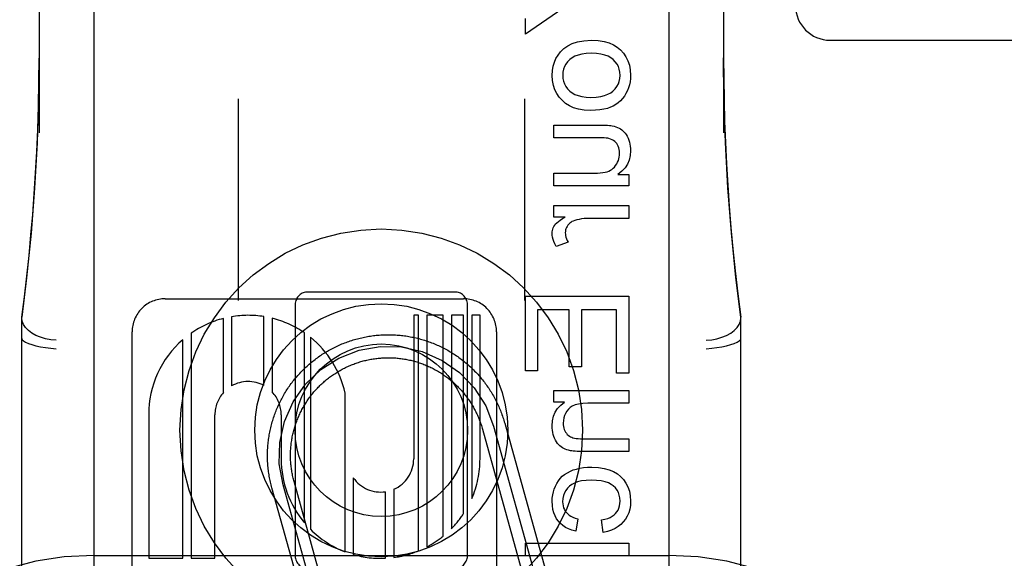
# Model space of a CAD drawing. Header units: inches. Extents: x 0 to 200, y 0 to 129.
# Tile 50 of 118: x 98.689 to 99.545, y 48.731 to 49.2. Entities that reach past the tile are written whole.
import ezdxf

# ---------------------------------------------------------------- set-up
doc = ezdxf.new("R2010")
doc.units = ezdxf.units.IN
doc.header["$LTSCALE"] = 11
doc.header["$MEASUREMENT"] = 0
doc.linetypes.add('HIDDEN', pattern=[0.2, 0.1, -0.1])
doc.layers.add('DEFAULT_2', color=8, linetype='HIDDEN')

msp = doc.modelspace()

# ---------------------------------------------------------------- linework, layer by layer
at = {"layer": 'DEFAULT_2', "color": 8, "linetype": 'HIDDEN'}
for p, q in [((98.75379, 51.59296), (98.75379, 46.09246)), ((99.25379, 51.59296), (99.25379, 46.09246)), ((98.70629, 49.78322), (98.70629, 49.10117)), ((99.30129, 49.78322), (99.30129, 49.10117)), ((99.18088, 49.22285), (99.129, 49.18694)), ((99.129, 49.18694), (99.129, 49.20081)), ((99.39379, 49.18179), (99.72379, 49.18179)), ((98.87929, 49.13074), (98.87929, 48.95544)), ((99.12829, 49.13074), (99.12829, 48.95544)), ((99.15381, 49.10799), (99.1942, 49.10799)), ((99.15381, 49.09694), (99.15381, 49.10799)), ((99.18997, 49.09694), (99.15381, 49.09694)), ((99.15381, 49.06618), (99.18874, 49.06618)), ((99.15381, 49.05513), (99.15381, 49.06618)), ((99.20943, 49.06501), (99.219, 49.06501)), ((99.219, 49.06501), (99.219, 49.05513)), ((99.219, 49.05513), (99.15381, 49.05513)), ((99.15381, 49.03794), (99.219, 49.03794)), ((99.15381, 49.02799), (99.15381, 49.03794)), ((99.219, 49.03794), (99.219, 49.02689)), ((99.16369, 49.02799), (99.15381, 49.02799)), ((99.219, 49.02689), (99.18487, 49.02689)), ((99.16615, 49.00632), (99.15589, 49.00252)), ((98.816, 48.95699), (99.07519, 48.95699)), ((99.06879, 48.96267), (98.93879, 48.96267)), ((99.129, 48.95936), (99.219, 48.95936)), ((99.129, 48.89428), (99.129, 48.95936)), ((99.219, 48.95936), (99.219, 48.8922)), ((98.92879, 48.95079), (98.92879, 48.73454)), ((99.07879, 48.73454), (99.07879, 48.95079)), ((99.16719, 48.94745), (99.13962, 48.94745)), ((99.13962, 48.94745), (99.13962, 48.89428)), ((99.16719, 48.89766), (99.16719, 48.94745)), ((99.20838, 48.94745), (99.17775, 48.94745)), ((99.17775, 48.94745), (99.17775, 48.89766)), ((99.20838, 48.8922), (99.20838, 48.94745)), ((98.69129, 48.19807), (98.69129, 48.94112)), ((98.86656, 48.87543), (98.86656, 48.93989)), ((98.8737, 48.9414), (98.8737, 48.8812)), ((98.90181, 48.88146), (98.90181, 48.94148)), ((98.90895, 48.94001), (98.90895, 48.87595)), ((99.03614, 48.94259), (99.03199, 48.94259)), ((99.03199, 48.94259), (99.03199, 48.81772)), ((99.03614, 48.73784), (99.03614, 48.94259)), ((99.05756, 48.94259), (99.04328, 48.94259)), ((99.04328, 48.94259), (99.04328, 48.74118)), ((99.05756, 48.75057), (99.05756, 48.94259)), ((99.0753, 48.94259), (99.06471, 48.94259)), ((99.06471, 48.94259), (99.06471, 48.75705)), ((99.0753, 48.77013), (99.0753, 48.94259)), ((99.08959, 48.94259), (99.08245, 48.94259)), ((99.08245, 48.94259), (99.08245, 48.78332)), ((99.08959, 48.81772), (99.08959, 48.94259)), ((99.31629, 48.19807), (99.31629, 48.94112)), ((98.78719, 48.32333), (98.78719, 48.9282)), ((98.83131, 48.73131), (98.83131, 48.9214)), ((98.83845, 48.92698), (98.83845, 48.73131)), ((98.93706, 48.7621), (98.93706, 48.9273)), ((98.94213, 48.92352), (98.94213, 48.75658)), ((99.10399, 48.92819), (99.10399, 48.32339)), ((99.17775, 48.89766), (99.16719, 48.89766)), ((99.13962, 48.89428), (99.129, 48.89428)), ((99.219, 48.8922), (99.20838, 48.8922)), ((98.97232, 48.73702), (98.97232, 48.87501)), ((99.15381, 48.87716), (99.219, 48.87716)), ((99.15381, 48.86721), (99.15381, 48.87716)), ((99.219, 48.87716), (99.219, 48.86611)), ((99.16308, 48.86721), (99.15381, 48.86721)), ((99.219, 48.86611), (99.1834, 48.86611)), ((98.80159, 48.85619), (98.80159, 48.73131)), ((98.85919, 48.73131), (98.85919, 48.85619)), ((98.9168, 48.85619), (98.91677, 48.81766)), ((99.09178, 48.8435), (99.13062, 48.70381)), ((99.10141, 48.84618), (99.14025, 48.70649)), ((99.11105, 48.84886), (99.14989, 48.70917)), ((99.17935, 48.83523), (99.219, 48.83523)), ((99.219, 48.83523), (99.219, 48.82417)), ((99.219, 48.82417), (99.17892, 48.82417)), ((98.97946, 48.8014), (98.97946, 48.73464)), ((98.9489, 48.6481), (98.90872, 48.7926)), ((98.95854, 48.65078), (98.91836, 48.79528)), ((98.96817, 48.65346), (98.92799, 48.79796)), ((99.00757, 48.73143), (99.00757, 48.78925)), ((99.01471, 48.79132), (99.01471, 48.73209)), ((99.17462, 48.76561), (99.17296, 48.75486)), ((99.19653, 48.75382), (99.19512, 48.76469)), ((99.129, 48.74461), (99.219, 48.74461)), ((99.129, 48.73356), (99.129, 48.74461)), ((99.219, 48.74461), (99.219, 48.73356)), ((98.75379, 48.73379), (99.25379, 48.73379)), ((99.219, 48.73356), (99.129, 48.73356)), ((98.80159, 48.73131), (98.83131, 48.73131)), ((98.83845, 48.73131), (98.85919, 48.73131))]:
    msp.add_line(p, q, dxfattribs=at)
for points in [[(99.15959, 49.1717), (99.1624, 49.17454), (99.16581, 49.17694), (99.16974, 49.17893), (99.1744, 49.18043), (99.17997, 49.18138), (99.18641, 49.18178)], [(99.18641, 49.18178), (99.1923, 49.18145), (99.19746, 49.18067), (99.20186, 49.17941), (99.20563, 49.17775), (99.20893, 49.17575), (99.21171, 49.17339)], [(99.15233, 49.15121), (99.15258, 49.15535), (99.15321, 49.15917), (99.15423, 49.16262), (99.15563, 49.16582), (99.15741, 49.16885), (99.15959, 49.1717)], [(99.18641, 49.17042), (99.18198, 49.17021), (99.1781, 49.1697), (99.17481, 49.16887), (99.17202, 49.16778), (99.16963, 49.16648), (99.16768, 49.16496)], [(99.20521, 49.16498), (99.20325, 49.16649), (99.20085, 49.16778), (99.19804, 49.16887), (99.19473, 49.1697), (99.19084, 49.17021), (99.18641, 49.17042)], [(99.21171, 49.17339), (99.21433, 49.17051), (99.21648, 49.16735), (99.21817, 49.16396), (99.2194, 49.1602), (99.22017, 49.15594), (99.22048, 49.15121)], [(98.69129, 48.9409), (98.69357, 48.95879), (98.69567, 48.97668), (98.69757, 48.99456), (98.69928, 49.01244), (98.7008, 49.03021), (98.70214, 49.04811), (98.7033, 49.06627), (98.7043, 49.08489), (98.70512, 49.10418), (98.70574, 49.12431), (98.70614, 49.1455), (98.70629, 49.16624)], [(98.70629, 49.16623), (98.70591, 49.13184), (98.70464, 49.09248), (98.70248, 49.05322), (98.69942, 49.01408), (98.69547, 48.97507), (98.69129, 48.94112)], [(99.16768, 49.16496), (99.16576, 49.16301), (99.1642, 49.16095), (99.16303, 49.1588), (99.16219, 49.1565), (99.16168, 49.15396), (99.16148, 49.15121)], [(99.21139, 49.15121), (99.2112, 49.15399), (99.21068, 49.15654), (99.20985, 49.15885), (99.20868, 49.16099), (99.20713, 49.16304), (99.20521, 49.16498)], [(99.30129, 49.1664), (99.30139, 49.14849), (99.30171, 49.1296), (99.30221, 49.11112), (99.30291, 49.09279), (99.30381, 49.07434), (99.30491, 49.05587), (99.30621, 49.03744), (99.30772, 49.01892), (99.30944, 49.00027), (99.31141, 48.9812), (99.31369, 48.96137), (99.31629, 48.94089)], [(99.31629, 48.94112), (99.31207, 48.9754), (99.30813, 49.01441), (99.30507, 49.05354), (99.30292, 49.0928), (99.30165, 49.13216), (99.30129, 49.1664)], [(99.16119, 49.12925), (99.15852, 49.13218), (99.15634, 49.13536), (99.15463, 49.13874), (99.1534, 49.14245), (99.15264, 49.14662), (99.15233, 49.15121)], [(99.16148, 49.15121), (99.16167, 49.14854), (99.16218, 49.14606), (99.16301, 49.14379), (99.1642, 49.14165), (99.16578, 49.13957), (99.16774, 49.13758)], [(99.20511, 49.13753), (99.20708, 49.13951), (99.20866, 49.14158), (99.20985, 49.14372), (99.21068, 49.14599), (99.2112, 49.1485), (99.21139, 49.15121)], [(99.22048, 49.15121), (99.22036, 49.14837), (99.22002, 49.14562), (99.21946, 49.14298), (99.21869, 49.14042), (99.2177, 49.13792), (99.21649, 49.13549)], [(99.16774, 49.13758), (99.16971, 49.13604), (99.17208, 49.13473), (99.17483, 49.13362), (99.17803, 49.13279), (99.18178, 49.13227), (99.18604, 49.13205)], [(99.18604, 49.13205), (99.19059, 49.13227), (99.19456, 49.13279), (99.19792, 49.13363), (99.20076, 49.13474), (99.20317, 49.13603), (99.20511, 49.13753)], [(99.21649, 49.13549), (99.21505, 49.13315), (99.21344, 49.13103), (99.21169, 49.12912), (99.20976, 49.12741), (99.20763, 49.12587), (99.20531, 49.1245)], [(99.18548, 49.1207), (99.18001, 49.12103), (99.17515, 49.12183), (99.17097, 49.12309), (99.16731, 49.12477), (99.16404, 49.12682), (99.16119, 49.12925)], [(99.20531, 49.1245), (99.20303, 49.12343), (99.20036, 49.12253), (99.19731, 49.12177), (99.19384, 49.12119), (99.18989, 49.12084), (99.18548, 49.1207)], [(99.1942, 49.10799), (99.19657, 49.10797), (99.19867, 49.10792), (99.2005, 49.10783), (99.20207, 49.10771), (99.20342, 49.10755), (99.20453, 49.10736)], [(99.20453, 49.10736), (99.20621, 49.10696), (99.20776, 49.10648), (99.20919, 49.10593), (99.21049, 49.10532), (99.21167, 49.10465), (99.21274, 49.10394)], [(99.21274, 49.10394), (99.21373, 49.10314), (99.2147, 49.10218), (99.21564, 49.10105), (99.21656, 49.09973), (99.21743, 49.09822), (99.21827, 49.09651)], [(99.20164, 49.09629), (99.20059, 49.09648), (99.1992, 49.09665), (99.19747, 49.09677), (99.19537, 49.09686), (99.19287, 49.09692), (99.18997, 49.09694)], [(99.20852, 49.09185), (99.20764, 49.09291), (99.20666, 49.09384), (99.2056, 49.09463), (99.20442, 49.09529), (99.2031, 49.09585), (99.20164, 49.09629)], [(99.21096, 49.08349), (99.21088, 49.08524), (99.21066, 49.08684), (99.2103, 49.08829), (99.20981, 49.0896), (99.20922, 49.09079), (99.20852, 49.09185)], [(99.21827, 49.09651), (99.21892, 49.09488), (99.21947, 49.09319), (99.2199, 49.09144), (99.22022, 49.08961), (99.22041, 49.0877), (99.22048, 49.0857)], [(99.20843, 49.07417), (99.20922, 49.07565), (99.20985, 49.07714), (99.21034, 49.07864), (99.21068, 49.08019), (99.21089, 49.08181), (99.21096, 49.08349)], [(99.22048, 49.0857), (99.22013, 49.08141), (99.21922, 49.07751), (99.21777, 49.07404), (99.21569, 49.07087), (99.2129, 49.06784), (99.20943, 49.06501)], [(99.18874, 49.06618), (99.1916, 49.06624), (99.19416, 49.06641), (99.1964, 49.06668), (99.19836, 49.06705), (99.20006, 49.06749), (99.20151, 49.06802)], [(99.20151, 49.06802), (99.20291, 49.0687), (99.20421, 49.0695), (99.20539, 49.07042), (99.20647, 49.0715), (99.20749, 49.07275), (99.20843, 49.07417)], [(99.15454, 49.021), (99.15531, 49.02199), (99.15637, 49.02305), (99.15771, 49.02418), (99.15936, 49.02538), (99.16135, 49.02665), (99.16369, 49.02799)], [(99.17198, 49.02505), (99.1707, 49.02458), (99.16954, 49.02403), (99.16851, 49.0234), (99.16758, 49.02269), (99.16672, 49.02186), (99.16595, 49.02095)], [(99.18487, 49.02689), (99.18244, 49.02683), (99.18013, 49.02667), (99.17794, 49.0264), (99.17585, 49.02604), (99.17386, 49.02559), (99.17198, 49.02505)], [(99.15233, 49.01387), (99.1524, 49.01517), (99.15258, 49.01641), (99.15288, 49.0176), (99.15331, 49.01876), (99.15386, 49.01989), (99.15454, 49.021)], [(99.16595, 49.02095), (99.16527, 49.01995), (99.16472, 49.01892), (99.1643, 49.01789), (99.164, 49.0168), (99.16382, 49.01565), (99.16375, 49.01443)], [(99.15589, 49.00252), (99.15474, 49.00462), (99.15382, 49.00663), (99.15315, 49.00856), (99.15268, 49.01041), (99.15241, 49.01218), (99.15233, 49.01387)], [(99.16375, 49.01443), (99.16381, 49.01315), (99.16399, 49.01186), (99.1643, 49.01053), (99.16476, 49.00918), (99.16537, 49.00777), (99.16615, 49.00632)], [(98.72129, 48.92097), (98.71659, 48.92139), (98.71202, 48.92225), (98.70766, 48.92352), (98.70365, 48.92518), (98.70005, 48.92719), (98.69699, 48.9295), (98.69454, 48.93203), (98.69275, 48.93473), (98.69165, 48.93754), (98.69129, 48.94039)], [(99.28629, 48.92097), (99.29098, 48.92139), (99.29556, 48.92225), (99.29991, 48.92352), (99.30393, 48.92518), (99.30752, 48.92719), (99.31059, 48.9295), (99.31304, 48.93203), (99.31483, 48.93473), (99.31592, 48.93754), (99.31629, 48.94039)], [(98.69129, 48.92241), (98.69165, 48.92137), (98.69274, 48.9203), (98.69454, 48.91921), (98.697, 48.91814), (98.70006, 48.91712), (98.70364, 48.91618), (98.70767, 48.91532), (98.71203, 48.91459), (98.71661, 48.91399), (98.72129, 48.91354)], [(98.90872, 48.7926), (98.90839, 48.79385), (98.90806, 48.7951), (98.90776, 48.79635), (98.90746, 48.7976), (98.90719, 48.79886), (98.90693, 48.80012), (98.90668, 48.80139), (98.90645, 48.80265), (98.90624, 48.80393), (98.90604, 48.8052), (98.90586, 48.80647), (98.90569, 48.80775), (98.90554, 48.80903), (98.9054, 48.81031), (98.90528, 48.8116), (98.90518, 48.81288), (98.90509, 48.81417), (98.90502, 48.81545), (98.90496, 48.81674), (98.90492, 48.81803), (98.90489, 48.81932), (98.90489, 48.8206), (98.90489, 48.82189), (98.90491, 48.82318), (98.90495, 48.82447), (98.90501, 48.82576), (98.90508, 48.82704), (98.90516, 48.82833), (98.90526, 48.82961), (98.90538, 48.83089), (98.90551, 48.83218), (98.90566, 48.83346), (98.90582, 48.83473), (98.906, 48.83601), (98.9062, 48.83728), (98.90641, 48.83855), (98.90664, 48.83982), (98.90688, 48.84109), (98.90714, 48.84235), (98.90741, 48.84361), (98.9077, 48.84487), (98.908, 48.84612), (98.90832, 48.84737), (98.90866, 48.84861), (98.90901, 48.84985), (98.90937, 48.85109), (98.90975, 48.85232), (98.91015, 48.85354), (98.91056, 48.85477), (98.91098, 48.85598), (98.91142, 48.85719), (98.91188, 48.8584), (98.91235, 48.8596), (98.91283, 48.86079), (98.91333, 48.86198), (98.91384, 48.86316), (98.91437, 48.86434), (98.91491, 48.86551), (98.91547, 48.86667), (98.91604, 48.86782), (98.91662, 48.86897), (98.91722, 48.87011), (98.91784, 48.87124), (98.91846, 48.87237), (98.9191, 48.87349), (98.91976, 48.8746), (98.92043, 48.8757), (98.92111, 48.87679), (98.9218, 48.87788), (98.92251, 48.87896), (98.92323, 48.88002), (98.92397, 48.88108), (98.92471, 48.88213), (98.92547, 48.88317), (98.92625, 48.8842), (98.92703, 48.88523), (98.92783, 48.88624), (98.92864, 48.88724), (98.92946, 48.88823), (98.9303, 48.88921), (98.93114, 48.89019), (98.932, 48.89115), (98.93287, 48.8921), (98.93375, 48.89304), (98.93465, 48.89397), (98.93555, 48.89488), (98.93647, 48.89579), (98.93739, 48.89668), (98.93833, 48.89757), (98.93928, 48.89844), (98.94024, 48.8993), (98.94121, 48.90015), (98.94219, 48.90099), (98.94318, 48.90181), (98.94418, 48.90262), (98.94519, 48.90342), (98.94621, 48.90421), (98.94724, 48.90499), (98.94827, 48.90575), (98.94932, 48.9065), (98.95038, 48.90724), (98.95145, 48.90796), (98.95252, 48.90867), (98.9536, 48.90937), (98.9547, 48.91005), (98.9558, 48.91072), (98.9569, 48.91138), (98.95802, 48.91202), (98.95915, 48.91265), (98.96028, 48.91327), (98.96142, 48.91387), (98.96256, 48.91446), (98.96372, 48.91503), (98.96488, 48.91559), (98.96605, 48.91614), (98.96722, 48.91667), (98.9684, 48.91718), (98.96959, 48.91768), (98.97078, 48.91817), (98.97198, 48.91864), (98.97318, 48.9191), (98.97439, 48.91954), (98.97561, 48.91997), (98.97683, 48.92039), (98.97805, 48.92078), (98.97928, 48.92117), (98.98052, 48.92154), (98.98176, 48.92189), (98.983, 48.92223), (98.98425, 48.92255), (98.9855, 48.92286), (98.98676, 48.92315), (98.98802, 48.92342), (98.98928, 48.92368), (98.99054, 48.92393), (98.99181, 48.92416), (98.99308, 48.92437), (98.99435, 48.92457), (98.99563, 48.92475), (98.99691, 48.92492), (98.99819, 48.92507), (98.99947, 48.92521), (99.00075, 48.92533), (99.00204, 48.92543), (99.00332, 48.92552), (99.00461, 48.92559), (99.0059, 48.92565), (99.00718, 48.92569), (99.00847, 48.92572), (99.00976, 48.92573), (99.01105, 48.92572), (99.01234, 48.9257), (99.01362, 48.92566), (99.01491, 48.92561), (99.0162, 48.92554), (99.01748, 48.92545), (99.01877, 48.92535), (99.02005, 48.92523), (99.02133, 48.9251), (99.02261, 48.92495), (99.02389, 48.92479), (99.02517, 48.92461), (99.02644, 48.92441), (99.02771, 48.9242), (99.02898, 48.92398), (99.03025, 48.92373), (99.03151, 48.92348), (99.03277, 48.9232), (99.03402, 48.92291), (99.03528, 48.92261), (99.03653, 48.92229), (99.03777, 48.92196), (99.03901, 48.92161), (99.04025, 48.92124), (99.04148, 48.92086), (99.0427, 48.92047), (99.04392, 48.92006), (99.04514, 48.91963), (99.04635, 48.91919), (99.04756, 48.91874), (99.04876, 48.91827), (99.04995, 48.91778), (99.05114, 48.91728), (99.05232, 48.91677), (99.0535, 48.91624), (99.05466, 48.9157), (99.05583, 48.91514), (99.05698, 48.91457), (99.05813, 48.91399), (99.05927, 48.91339), (99.0604, 48.91278), (99.06153, 48.91215), (99.06265, 48.91151), (99.06376, 48.91085), (99.06486, 48.91019), (99.06595, 48.90951), (99.06704, 48.90881), (99.06812, 48.9081), (99.06918, 48.90738)], [(99.28629, 48.91354), (99.29097, 48.91399), (99.29554, 48.91459), (99.2999, 48.91532), (99.30393, 48.91618), (99.30751, 48.91712), (99.31057, 48.91814), (99.31303, 48.91921), (99.31483, 48.9203), (99.31592, 48.92137), (99.31629, 48.92241)], [(98.91836, 48.79528), (98.91516, 48.81354), (98.91557, 48.83208), (98.91957, 48.85018), (98.92717, 48.86745), (98.93782, 48.88263), (98.95122, 48.89545), (98.96685, 48.90542), (98.98444, 48.91225), (99.0027, 48.91545), (99.02124, 48.91505), (99.03934, 48.91105), (99.05661, 48.90344), (99.07179, 48.89279), (99.0846, 48.8794), (99.09458, 48.86377), (99.10141, 48.84618)], [(98.92799, 48.79796), (98.92771, 48.79902), (98.92743, 48.80008), (98.92717, 48.80114), (98.92693, 48.80221), (98.9267, 48.80328), (98.92648, 48.80435), (98.92627, 48.80542), (98.92608, 48.8065), (98.92591, 48.80758), (98.92575, 48.80866), (98.9256, 48.80975), (98.92546, 48.81083), (98.92534, 48.81192), (98.92524, 48.81301), (98.92514, 48.8141), (98.92507, 48.81519), (98.925, 48.81629), (98.92495, 48.81738), (98.92492, 48.81847), (98.92489, 48.81957), (98.92489, 48.82066), (98.92489, 48.82176), (98.92491, 48.82285), (98.92495, 48.82394), (98.92499, 48.82504), (98.92506, 48.82613), (98.92513, 48.82722), (98.92522, 48.82831), (98.92533, 48.8294), (98.92545, 48.83049), (98.92558, 48.83157), (98.92573, 48.83266), (98.92589, 48.83374), (98.92606, 48.83482), (98.92625, 48.8359), (98.92645, 48.83698), (98.92667, 48.83805), (98.9269, 48.83912), (98.92714, 48.84019), (98.9274, 48.84125), (98.92767, 48.84231), (98.92796, 48.84337), (98.92825, 48.84442), (98.92857, 48.84547), (98.92889, 48.84651), (98.92923, 48.84755), (98.92958, 48.84859), (98.92995, 48.84962), (98.93033, 48.85065), (98.93072, 48.85167), (98.93112, 48.85269), (98.93154, 48.8537), (98.93197, 48.8547), (98.93242, 48.8557), (98.93287, 48.8567), (98.93334, 48.85769), (98.93382, 48.85867), (98.93432, 48.85964), (98.93483, 48.86061), (98.93535, 48.86158), (98.93588, 48.86253), (98.93642, 48.86348), (98.93698, 48.86443), (98.93755, 48.86536), (98.93813, 48.86629), (98.93872, 48.86721), (98.93933, 48.86812), (98.93994, 48.86903), (98.94057, 48.86992), (98.94121, 48.87081), (98.94186, 48.87169), (98.94252, 48.87256), (98.94319, 48.87342), (98.94388, 48.87428), (98.94457, 48.87512), (98.94528, 48.87596), (98.94599, 48.87679), (98.94672, 48.87761), (98.94746, 48.87841), (98.94821, 48.87921), (98.94897, 48.88), (98.94973, 48.88078), (98.95051, 48.88155), (98.9513, 48.88231), (98.9521, 48.88306), (98.9529, 48.8838), (98.95372, 48.88453), (98.95455, 48.88524), (98.95538, 48.88595), (98.95623, 48.88665), (98.95708, 48.88733), (98.95794, 48.88801), (98.95881, 48.88867), (98.95969, 48.88932), (98.96058, 48.88996), (98.96148, 48.89059), (98.96238, 48.89121), (98.96329, 48.89182), (98.96421, 48.89241), (98.96514, 48.89299), (98.96607, 48.89356), (98.96701, 48.89412), (98.96796, 48.89467), (98.96892, 48.8952), (98.96988, 48.89572), (98.97085, 48.89623), (98.97182, 48.89673), (98.9728, 48.89721), (98.97379, 48.89768), (98.97479, 48.89814), (98.97578, 48.89859), (98.97679, 48.89902), (98.9778, 48.89944), (98.97882, 48.89984), (98.97984, 48.90024), (98.98086, 48.90062), (98.98189, 48.90098), (98.98293, 48.90134), (98.98397, 48.90168), (98.98501, 48.90201), (98.98606, 48.90232), (98.98712, 48.90262), (98.98817, 48.90291), (98.98923, 48.90318), (98.9903, 48.90344), (98.99136, 48.90368), (98.99243, 48.90391), (98.9935, 48.90413), (98.99458, 48.90434), (98.99566, 48.90453), (98.99674, 48.9047), (98.99782, 48.90486), (98.9989, 48.90501), (98.99999, 48.90515), (99.00108, 48.90527), (99.00217, 48.90537), (99.00326, 48.90547), (99.00435, 48.90555), (99.00544, 48.90561), (99.00654, 48.90566), (99.00763, 48.9057), (99.00872, 48.90572), (99.00982, 48.90573), (99.01091, 48.90572), (99.01201, 48.9057), (99.0131, 48.90567), (99.01419, 48.90562), (99.01529, 48.90555), (99.01638, 48.90548), (99.01747, 48.90539), (99.01856, 48.90528), (99.01964, 48.90516), (99.02073, 48.90503), (99.02182, 48.90489), (99.0229, 48.90472), (99.02398, 48.90455), (99.02506, 48.90436), (99.02613, 48.90416), (99.0272, 48.90394), (99.02827, 48.90371), (99.02934, 48.90347), (99.03041, 48.90321), (99.03147, 48.90294), (99.03252, 48.90266), (99.03358, 48.90236), (99.03463, 48.90205), (99.03567, 48.90172), (99.03671, 48.90138), (99.03775, 48.90103), (99.03878, 48.90067), (99.03981, 48.90029), (99.04083, 48.8999), (99.04184, 48.89949), (99.04286, 48.89907), (99.04386, 48.89864), (99.04486, 48.8982), (99.04586, 48.89774), (99.04684, 48.89727), (99.04783, 48.89679), (99.0488, 48.8963), (99.04977, 48.89579), (99.05074, 48.89527), (99.05169, 48.89474), (99.05264, 48.89419), (99.05358, 48.89364), (99.05452, 48.89307), (99.05545, 48.89249), (99.05637, 48.89189), (99.05728, 48.89129), (99.05818, 48.89067), (99.05908, 48.89005), (99.05997, 48.88941), (99.06085, 48.88876), (99.06172, 48.88809), (99.06258, 48.88742), (99.06344, 48.88674), (99.06428, 48.88604), (99.06512, 48.88534), (99.06595, 48.88462)], [(99.06918, 48.90738), (99.07024, 48.90665), (99.07129, 48.9059), (99.07233, 48.90514), (99.07336, 48.90437), (99.07439, 48.90358), (99.0754, 48.90279), (99.0764, 48.90198), (99.07739, 48.90115), (99.07837, 48.90032), (99.07934, 48.89947), (99.08031, 48.89861), (99.08126, 48.89774), (99.0822, 48.89686), (99.08312, 48.89597), (99.08404, 48.89507), (99.08495, 48.89415), (99.08584, 48.89322), (99.08673, 48.89229), (99.0876, 48.89134), (99.08846, 48.89038), (99.08931, 48.88941), (99.09015, 48.88843), (99.09097, 48.88744), (99.09178, 48.88644), (99.09258, 48.88543), (99.09337, 48.88441), (99.09415, 48.88338), (99.09491, 48.88234), (99.09566, 48.88129), (99.0964, 48.88024), (99.09712, 48.87917), (99.09783, 48.8781), (99.09853, 48.87701), (99.09921, 48.87592), (99.09988, 48.87482), (99.10054, 48.87371), (99.10118, 48.8726), (99.10181, 48.87147), (99.10243, 48.87034), (99.10303, 48.8692), (99.10362, 48.86805), (99.10419, 48.8669), (99.10475, 48.86574), (99.10529, 48.86457), (99.10583, 48.8634), (99.10634, 48.86222), (99.10684, 48.86103), (99.10733, 48.85984), (99.1078, 48.85864), (99.10826, 48.85744), (99.1087, 48.85623), (99.10913, 48.85501), (99.10955, 48.85379), (99.10994, 48.85257), (99.11033, 48.85133), (99.11069, 48.8501), (99.11105, 48.84886)], [(99.06595, 48.88462), (99.06676, 48.88389), (99.06757, 48.88316), (99.06837, 48.88241), (99.06916, 48.88165), (99.06994, 48.88088), (99.07071, 48.8801), (99.07147, 48.87932), (99.07222, 48.87852), (99.07296, 48.87771), (99.07369, 48.87689), (99.0744, 48.87607), (99.07511, 48.87523), (99.07581, 48.87439), (99.07649, 48.87354), (99.07717, 48.87267), (99.07783, 48.8718), (99.07848, 48.87093), (99.07912, 48.87004), (99.07975, 48.86914), (99.08037, 48.86824), (99.08097, 48.86733), (99.08157, 48.86641), (99.08215, 48.86548), (99.08272, 48.86455), (99.08328, 48.86361), (99.08383, 48.86266), (99.08436, 48.8617), (99.08488, 48.86074), (99.08539, 48.85977), (99.08589, 48.8588), (99.08637, 48.85781), (99.08684, 48.85683), (99.0873, 48.85583), (99.08774, 48.85483), (99.08818, 48.85383), (99.0886, 48.85282), (99.089, 48.8518), (99.0894, 48.85078), (99.08978, 48.84975), (99.09014, 48.84872), (99.0905, 48.84769), (99.09084, 48.84665), (99.09116, 48.8456), (99.09148, 48.84456), (99.09178, 48.8435)], [(99.15233, 48.84646), (99.15269, 48.85098), (99.1536, 48.85502), (99.15504, 48.85852), (99.15707, 48.86165), (99.15976, 48.86456), (99.16308, 48.86721)], [(99.16641, 48.86099), (99.16503, 48.85919), (99.1639, 48.85732), (99.16304, 48.85539), (99.16243, 48.85335), (99.16205, 48.85114), (99.16191, 48.84879)], [(99.1834, 48.86611), (99.17897, 48.8659), (99.17523, 48.86542), (99.1722, 48.86463), (99.16977, 48.8636), (99.16783, 48.86239), (99.16641, 48.86099)], [(99.15448, 48.83566), (99.15383, 48.83733), (99.1533, 48.83905), (99.15288, 48.84079), (99.15258, 48.8426), (99.1524, 48.84449), (99.15233, 48.84646)], [(99.16191, 48.84879), (99.16198, 48.84728), (99.16215, 48.84588), (99.16244, 48.84458), (99.16283, 48.84337), (99.16333, 48.84221), (99.16394, 48.84112)], [(99.16003, 48.82826), (99.159, 48.82906), (99.15801, 48.83003), (99.15706, 48.83115), (99.15615, 48.83245), (99.15529, 48.83395), (99.15448, 48.83566)], [(99.16394, 48.84112), (99.16469, 48.84002), (99.16549, 48.83907), (99.16634, 48.83826), (99.16725, 48.83757), (99.16823, 48.83699), (99.16928, 48.83651)], [(99.16928, 48.83651), (99.17038, 48.83614), (99.17171, 48.83583), (99.17325, 48.83558), (99.17503, 48.83539), (99.17706, 48.83527), (99.17935, 48.83523)], [(99.16818, 48.82484), (99.16661, 48.82521), (99.16512, 48.82566), (99.16374, 48.82619), (99.16244, 48.82681), (99.1612, 48.82749), (99.16003, 48.82826)], [(99.17892, 48.82417), (99.17638, 48.8242), (99.17415, 48.82426), (99.17224, 48.82436), (99.17062, 48.82449), (99.16927, 48.82465), (99.16818, 48.82484)], [(99.16817, 48.80711), (99.17066, 48.80811), (99.17338, 48.80895), (99.17632, 48.80965), (99.17951, 48.81017), (99.18295, 48.81048), (99.18665, 48.81061)], [(99.18665, 48.81061), (99.19247, 48.81029), (99.19759, 48.80953), (99.20196, 48.80831), (99.20571, 48.8067), (99.20899, 48.80477), (99.21176, 48.8025)], [(99.15632, 48.79649), (99.15773, 48.79874), (99.15934, 48.80079), (99.16114, 48.80262), (99.16318, 48.80427), (99.16554, 48.80577), (99.16817, 48.80711)], [(99.21176, 48.8025), (99.21435, 48.79975), (99.21649, 48.79671), (99.21817, 48.79343), (99.2194, 48.78976), (99.22017, 48.78559), (99.22048, 48.78096)], [(99.15233, 48.78089), (99.15245, 48.7837), (99.15278, 48.78641), (99.15333, 48.789), (99.1541, 48.79152), (99.1551, 48.79402), (99.15632, 48.79649)], [(99.16742, 48.79405), (99.16559, 48.79221), (99.1641, 48.79024), (99.16295, 48.78814), (99.16213, 48.78584), (99.16162, 48.78328), (99.16142, 48.78046)], [(99.18634, 48.79925), (99.18179, 48.79905), (99.17782, 48.79856), (99.17448, 48.79776), (99.17167, 48.79672), (99.1693, 48.79549), (99.16742, 48.79405)], [(99.20546, 48.79425), (99.20359, 48.79563), (99.20123, 48.79681), (99.1984, 48.79782), (99.19502, 48.79858), (99.19099, 48.79905), (99.18634, 48.79925)], [(99.21139, 48.78108), (99.2112, 48.78381), (99.21069, 48.7863), (99.20988, 48.78853), (99.20875, 48.79056), (99.20728, 48.79248), (99.20546, 48.79425)], [(99.15775, 48.76353), (99.15619, 48.76574), (99.15489, 48.7682), (99.15382, 48.77087), (99.15303, 48.77384), (99.15253, 48.77719), (99.15233, 48.78089)], [(99.16142, 48.78046), (99.16153, 48.77858), (99.16182, 48.77684), (99.16228, 48.77525), (99.16292, 48.77378), (99.16374, 48.77238), (99.16473, 48.77107)], [(99.2074, 48.77021), (99.2086, 48.77169), (99.20959, 48.77329), (99.21036, 48.77498), (99.21091, 48.77682), (99.21126, 48.77886), (99.21139, 48.78108)], [(99.22048, 48.78096), (99.22026, 48.7773), (99.21972, 48.77393), (99.21883, 48.7709), (99.21761, 48.7681), (99.21605, 48.76545), (99.21415, 48.76297)], [(99.16473, 48.77107), (99.16581, 48.76994), (99.1671, 48.76889), (99.1686, 48.76792), (99.17034, 48.76703), (99.17235, 48.76627), (99.17462, 48.76561)], [(99.19512, 48.76469), (99.19802, 48.76525), (99.20056, 48.76596), (99.20273, 48.76685), (99.20458, 48.76786), (99.20614, 48.76898), (99.2074, 48.77021)], [(99.17296, 48.75486), (99.16954, 48.75574), (99.16651, 48.75685), (99.16388, 48.75819), (99.16157, 48.75975), (99.15952, 48.76153), (99.15775, 48.76353)], [(99.21415, 48.76297), (99.21207, 48.76081), (99.20968, 48.7589), (99.20701, 48.75724), (99.20397, 48.75583), (99.20047, 48.75469), (99.19653, 48.75382)]]:
    msp.add_lwpolyline(points, dxfattribs=at)
for radius in [0.175, 0.11, 0.075]:
    msp.add_circle((99.00379, 48.84267), radius, dxfattribs=at)
for centre, radius, start, end in [((99.39379, 49.21179), 0.03, 180, 270), ((98.81598, 48.9282), 0.02879, 89.95715, 179.99965), ((99.07519, 48.9282), 0.02879, 359.994, 90.00777), ((98.88799, 48.85619), 0.0864, 104.36193, 124.9816), ((98.88799, 48.85619), 0.0864, 80.79158, 99.51635), ((98.88799, 48.85619), 0.0864, 55.38872, 75.95701), ((98.88799, 48.85619), 0.0864, 130.99532, 180), ((98.88799, 48.85619), 0.0864, 12.57818, 51.19553), ((98.88799, 48.85619), 0.0288, 61.31241, 119.73732), ((98.88799, 48.85619), 0.0288, 138.08506, 180.00318), ((98.888, 48.85618), 0.02881, 0.01851, 43.32118), ((99.00319, 48.81772), 0.0288, 293.57805, 359.99993), ((99.00319, 48.81772), 0.0864, 336.53934, 0.00011), ((99.00318, 48.81773), 0.08641, 180.04579, 220.08113), ((99.00319, 48.81772), 0.0288, 214.51156, 278.74532), ((99.00319, 48.81772), 0.0864, 315.39787, 326.58114), ((99.00319, 48.81771), 0.0864, 225.03546, 249.06329), ((99.00319, 48.81772), 0.0864, 297.64527, 309.0007), ((98.75379, 48.48379), 0.25, 90, 270), ((99.00319, 48.81771), 0.0864, 254.05771, 272.90539), ((99.00319, 48.81771), 0.0864, 277.66245, 292.41655), ((99.25379, 48.48379), 0.25, 270, 90)]:
    msp.add_arc(centre, radius, start, end, dxfattribs=at)
for centre, major_axis, start_param, end_param in [((98.93879, 48.95079), (0, -0.01187), 3.141593, 4.712389), ((99.06879, 48.95079), (0, 0.01187), -1.570796, 0), ((98.93879, 48.73454), (0, -0.01187), -1.570796, 0), ((99.06879, 48.73454), (0, 0.01187), 3.141593, 4.712389)]:
    msp.add_ellipse(centre, major_axis=major_axis, ratio=0.842271, start_param=start_param, end_param=end_param, dxfattribs=at)

doc.saveas('drawing.dxf')
